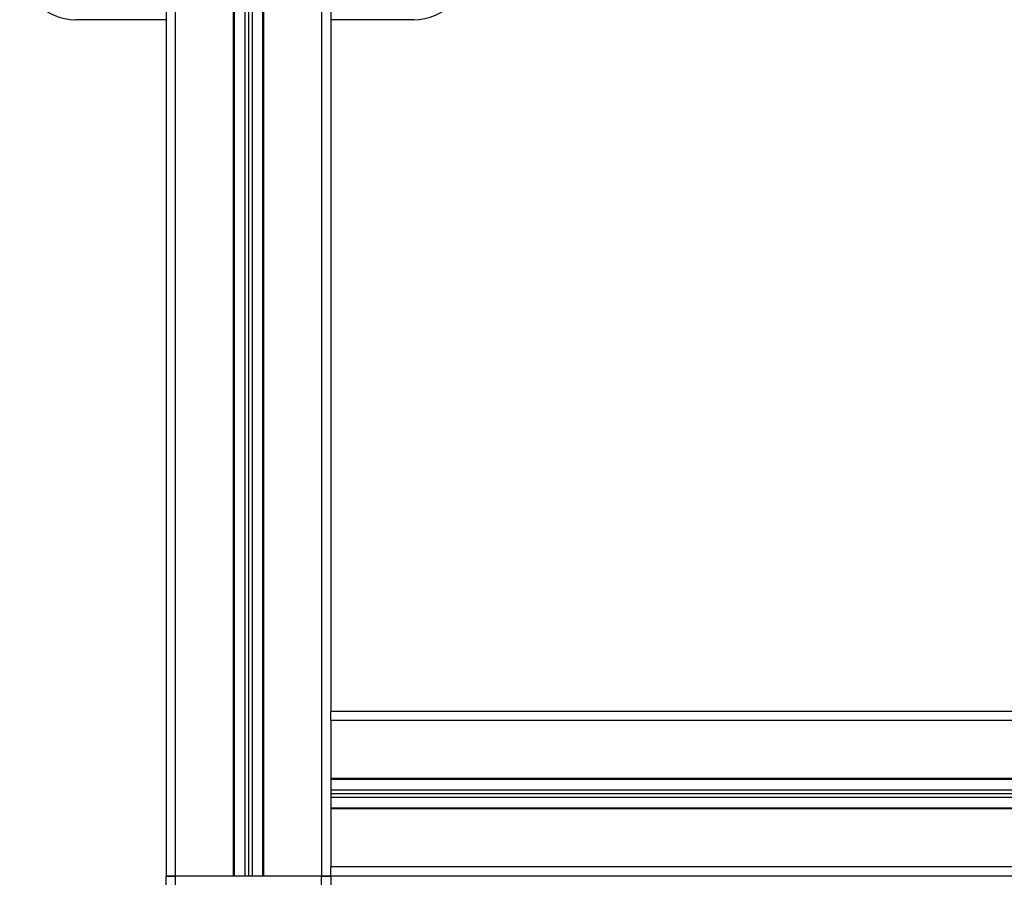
# Model space of a CAD drawing. Header units: millimetres. Extents: x 0 to 420, y 0 to 297.
# Tile 60 of 71: x 280 to 295, y 200 to 213. Entities that reach past the tile are written whole.
import ezdxf

# ---------------------------------------------------------------- set-up
doc = ezdxf.new("R2010")
doc.units = ezdxf.units.MM

msp = doc.modelspace()

# ---------------------------------------------------------------- linework, layer by layer
at = {"color": 7, "linetype": 'Continuous', "lineweight": 25}
for p, q in [((282.45774, 229.19365), (282.45774, 200.39156)), ((283.33565, 229.19365), (283.33565, 200.39156)), ((283.34949, 229.19365), (283.34949, 200.39156)), ((283.51012, 229.19365), (283.51012, 200.39156)), ((283.56551, 229.19365), (283.56551, 200.39156)), ((283.6209, 229.19365), (283.6209, 200.39156)), ((283.78153, 229.19365), (283.78153, 200.39156)), ((283.79537, 229.19365), (283.79537, 200.39156)), ((284.67328, 229.19365), (284.67328, 200.39156)), ((284.81175, 229.19365), (284.81175, 202.88405)), ((282.31927, 223.25738), (282.31927, 200.39156)), ((336.93247, 202.88405), (284.81175, 202.88405)), ((284.81175, 202.74558), (284.81175, 202.88405)), ((336.93247, 202.74558), (284.81175, 202.74558)), ((284.81175, 202.74558), (284.81175, 201.86767)), ((284.81175, 201.86767), (284.81175, 201.40794)), ((336.93247, 201.86767), (284.81175, 201.86767)), ((336.93247, 201.85382), (284.81175, 201.85382)), ((336.93247, 201.69319), (284.81175, 201.69319)), ((336.93247, 201.6378), (284.81175, 201.6378)), ((336.93247, 201.58241), (284.81175, 201.58241)), ((336.93247, 201.42179), (284.81175, 201.42179)), ((336.93247, 201.40794), (284.81175, 201.40794)), ((284.81175, 201.40794), (284.81175, 200.53003)), ((336.93247, 200.53003), (284.81175, 200.53003)), ((284.81175, 200.39156), (284.81175, 200.53003)), ((282.45774, 200.39156), (282.31927, 200.39156)), ((282.31927, 199.7269), (282.31927, 200.39156)), ((282.31927, 200.39156), (282.45774, 200.39156)), ((283.33565, 200.39156), (282.45774, 200.39156)), ((282.45774, 200.39156), (282.45774, 199.7269)), ((284.67328, 200.39156), (282.45774, 200.39156)), ((284.67328, 200.39156), (283.79537, 200.39156)), ((284.81175, 200.39156), (284.67328, 200.39156)), ((284.67328, 199.7269), (284.67328, 200.39156)), ((284.67328, 200.39156), (284.81175, 200.39156)), ((336.93247, 200.39156), (284.81175, 200.39156)), ((284.81175, 200.39156), (284.81175, 199.7269))]:
    msp.add_line(p, q, dxfattribs=at)
for centre, start, end in [((280.95532, 214.2041), 180, 270), ((286.06492, 214.2041), 270, 0)]:
    msp.add_arc(centre, 0.8516, start, end, dxfattribs=at)
for points, knots in [([(282.31927, 213.3525), (282.24935, 213.3525), (282.10263, 213.3525), (281.89657, 213.3525), (281.70038, 213.3525), (281.52358, 213.3525), (281.36907, 213.3525), (281.23777, 213.3525), (281.12061, 213.3525), (281.02776, 213.3525), (280.96642, 213.3525), (280.95898, 213.3525), (280.95532, 213.3525)], [0, 0, 0, 0, 0.08653393, 0.18157485, 0.2766265, 0.37166742, 0.46671907, 0.55977983, 0.6528511, 0.77189133, 0.88768468, 1, 1, 1, 1]), ([(286.06492, 213.3525), (286.06126, 213.3525), (286.05382, 213.3525), (285.99248, 213.3525), (285.89964, 213.3525), (285.78247, 213.3525), (285.65119, 213.3525), (285.49665, 213.3525), (285.31996, 213.3525), (285.12337, 213.3525), (284.95298, 213.3525), (284.84414, 213.3525), (284.81175, 213.3525)], [0, 0, 0, 0, 0.11775488, 0.23916656, 0.36399231, 0.4615683, 0.55915532, 0.65880755, 0.75847104, 0.85812327, 0.95778676, 1, 1, 1, 1])]:
    msp.add_open_spline(points, degree=3, knots=knots, dxfattribs=at)

doc.saveas('drawing.dxf')
